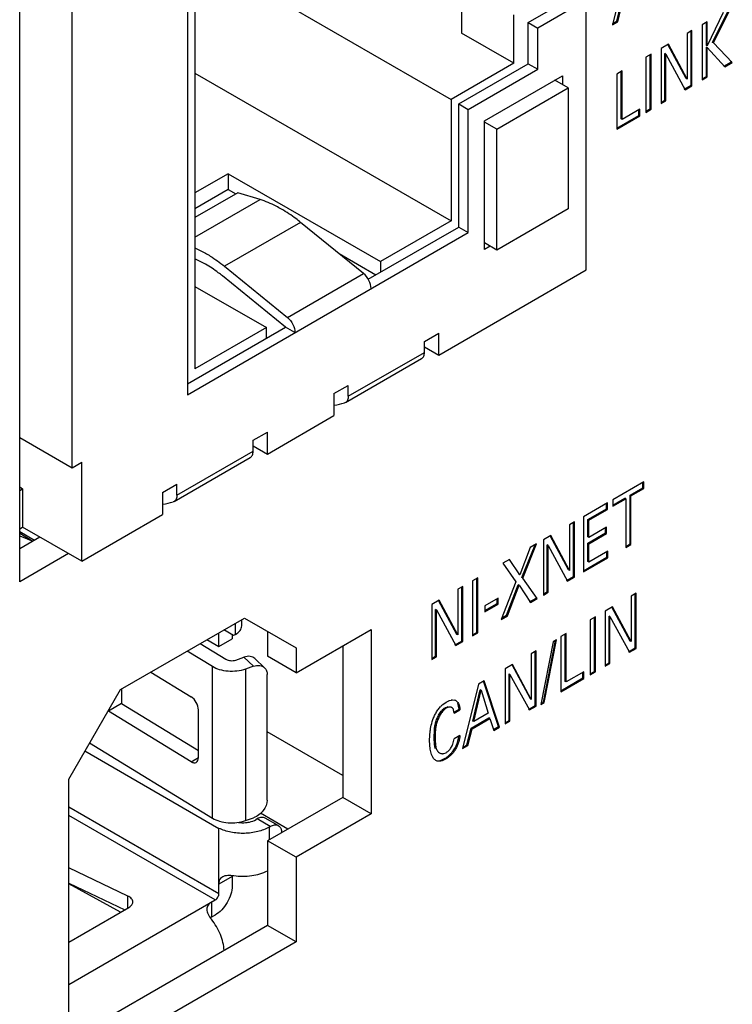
# Model space of a CAD drawing. Header units: inches. Extents: x 0 to 34, y 0 to 22.
# Tile 56 of 179: x 4.342 to 4.739, y 15.089 to 15.638. Entities that reach past the tile are written whole.
import ezdxf

# ---------------------------------------------------------------- set-up
doc = ezdxf.new("R2010")
doc.units = ezdxf.units.IN
doc.header["$LTSCALE"] = 1.87
doc.header["$MEASUREMENT"] = 0
doc.layers.get('0').update_dxf_attribs({"linetype": 'CONTINUOUS'})
doc.layers.add('ARTWORK', color=7, linetype='CONTINUOUS')

msp = doc.modelspace()

# ---------------------------------------------------------------- linework, layer by layer
at = {"color": 3, "linetype": 'CONTINUOUS'}
for p, q in [((4.3419723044, 15.3245434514), (4.3419723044, 16.10223139)), ((4.567974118, 15.4550340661), (4.5674080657, 15.4547072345)), ((4.4725147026, 15.399916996), (4.4719486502, 15.3995901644)), ((4.3691003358, 15.3402068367), (4.3419723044, 15.3245434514)), ((4.3980910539, 15.2644597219), (4.4671097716, 15.3043102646)), ((4.4671097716, 15.3043102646), (4.4958850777, 15.2876989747)), ((4.4958850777, 15.2737928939), (4.5377811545, 15.2979831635)), ((4.5377811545, 15.2979831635), (4.5377811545, 15.1952332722)), ((4.4958850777, 15.2876989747), (4.4958850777, 15.2737928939)), ((4.3693157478, 15.2146194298), (4.3980910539, 15.2644597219)), ((4.3693157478, 15.0508315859), (4.3693157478, 15.2146194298)), ((4.5377811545, 15.1952332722), (4.4958850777, 15.1710430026)), ((4.4958850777, 15.1710430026), (4.4958850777, 15.1239111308)), ((4.4958850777, 15.1239111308), (4.3693157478, 15.0508315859))]:
    msp.add_line(p, q, dxfattribs=at)
at = {"color": 7, "linetype": 'CONTINUOUS'}
for p, q in [((4.3711859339, 15.3879902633), (4.3711859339, 16.0309606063)), ((4.4353558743, 15.7275434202), (4.4353558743, 15.4287152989)), ((4.439598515, 15.7299930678), (4.439598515, 15.4431064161)), ((4.439598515, 15.6755101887), (4.5822573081, 15.5931407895)), ((4.588090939, 15.657135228), (4.588090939, 15.6301917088)), ((4.625214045, 15.6360078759), (4.6469575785, 15.6485623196)), ((4.6575641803, 15.6485623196), (4.6305173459, 15.6329458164)), ((4.6575641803, 15.4982297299), (4.6575641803, 15.6485623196)), ((4.6172590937, 15.6133503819), (4.6172590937, 15.640293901)), ((4.625214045, 15.6360078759), (4.6305173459, 15.6329458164)), ((4.625214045, 15.6130446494), (4.625214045, 15.6360078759)), ((4.6305173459, 15.6099825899), (4.6305173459, 15.6329458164)), ((4.6172590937, 15.6133503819), (4.588090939, 15.6301917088)), ((4.6172590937, 15.6133503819), (4.5822573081, 15.5931407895)), ((4.5864999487, 15.5906916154), (4.625214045, 15.6130446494)), ((4.5918032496, 15.5876295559), (4.6305173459, 15.6099825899)), ((4.625214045, 15.6130446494), (4.6305173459, 15.6099825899)), ((4.439598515, 15.6078452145), (4.5822573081, 15.5254758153)), ((4.6008188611, 15.5812003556), (4.6443059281, 15.606309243)), ((4.6443059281, 15.606309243), (4.6443059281, 15.6014101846)), ((4.6077131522, 15.5766075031), (4.6474879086, 15.599572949)), ((4.6474879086, 15.599572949), (4.6400634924, 15.6038597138)), ((4.6474879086, 15.599572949), (4.6474879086, 15.5322141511)), ((4.5822573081, 15.5931407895), (4.5822573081, 15.5254758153)), ((4.5864999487, 15.5906916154), (4.5918032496, 15.5876295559)), ((4.5864999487, 15.5221081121), (4.5864999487, 15.5906916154)), ((4.5918032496, 15.5190460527), (4.5918032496, 15.5876295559)), ((4.6008188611, 15.5095550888), (4.6008188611, 15.5812003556)), ((4.6077131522, 15.5766075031), (4.6008188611, 15.5805881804)), ((4.6077131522, 15.5092487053), (4.6077131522, 15.5766075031)), ((4.458160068, 15.5518095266), (4.439598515, 15.5410923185)), ((4.458160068, 15.5518095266), (4.5430128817, 15.5028165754)), ((4.458160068, 15.5518095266), (4.458160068, 15.5429304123)), ((4.458160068, 15.5429304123), (4.439598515, 15.5322132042)), ((4.4634633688, 15.541242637), (4.439598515, 15.5274633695)), ((4.458160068, 15.5429304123), (4.4622732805, 15.5405554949)), ((4.4759068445, 15.5373814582), (4.4634633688, 15.541242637)), ((4.439598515, 15.5164174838), (4.4759068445, 15.5373814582)), ((4.6474879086, 15.5322141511), (4.6077131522, 15.5092487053)), ((4.4984316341, 15.5247219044), (4.4560052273, 15.5002254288)), ((4.5334635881, 15.4962652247), (4.4984316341, 15.5247219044)), ((4.5361108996, 15.4930141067), (4.5864999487, 15.5221081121)), ((4.5822573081, 15.5254758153), (4.5430128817, 15.5028165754)), ((4.5864999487, 15.5221081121), (4.5918032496, 15.5190460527)), ((4.4353558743, 15.4287152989), (4.5918032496, 15.5190460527)), ((4.6077131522, 15.5092487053), (4.6008188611, 15.5132293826)), ((4.6040006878, 15.5113922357), (4.6008188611, 15.5095550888)), ((4.4395943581, 15.5105580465), (4.4454321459, 15.5075595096)), ((4.5199019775, 15.5072814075), (4.5403614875, 15.4954683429)), ((4.4454321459, 15.5014359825), (4.4395945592, 15.5043927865)), ((4.4560052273, 15.5002254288), (4.4910371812, 15.4717687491)), ((4.5430128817, 15.5028165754), (4.5430128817, 15.4969992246)), ((4.4899798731, 15.4663786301), (4.4549479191, 15.4948353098)), ((4.4910371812, 15.4717687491), (4.5334635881, 15.4962652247)), ((4.5753630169, 15.4507678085), (4.6575641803, 15.4982297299)), ((4.439598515, 15.4890373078), (4.4793732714, 15.466071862)), ((4.4353558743, 15.4348394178), (4.4899798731, 15.4663786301)), ((4.4793732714, 15.466071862), (4.439598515, 15.4431064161)), ((4.4793732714, 15.4602545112), (4.4793732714, 15.466071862)), ((4.495283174, 15.4633165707), (4.4899798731, 15.4663786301)), ((4.5674080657, 15.4584217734), (4.5753630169, 15.4630148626)), ((4.5753630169, 15.4507678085), (4.5753630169, 15.4630148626)), ((4.5674080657, 15.4522982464), (4.5674080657, 15.4584217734)), ((4.5249816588, 15.4278017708), (4.5674080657, 15.4522982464)), ((4.5674080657, 15.4553608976), (4.5753630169, 15.4507678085)), ((4.5234285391, 15.4243687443), (4.565854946, 15.4488652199)), ((4.5170267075, 15.4293322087), (4.5249816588, 15.4339252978)), ((4.5170267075, 15.4293322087), (4.5170267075, 15.4170851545)), ((4.5249816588, 15.4278017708), (4.5249816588, 15.4339252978)), ((4.5234276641, 15.4243702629), (4.5228603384, 15.4241277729)), ((4.4799036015, 15.3956507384), (4.5170267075, 15.4170851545)), ((4.4719486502, 15.4033047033), (4.4799036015, 15.4078977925)), ((4.4799036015, 15.3956507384), (4.4799036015, 15.4078977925)), ((4.3419723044, 15.4048578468), (4.3711859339, 15.3879902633)), ((4.4719486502, 15.3971811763), (4.4719486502, 15.4033047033)), ((4.4295222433, 15.3726847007), (4.4719486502, 15.3971811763)), ((4.4719486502, 15.4002438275), (4.4799036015, 15.3956507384)), ((4.3711859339, 15.3879902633), (4.3764892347, 15.3910523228)), ((4.3764892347, 15.3359405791), (4.3764892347, 15.3910523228)), ((4.4279691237, 15.3692516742), (4.4703955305, 15.3937481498)), ((4.3419723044, 15.3773025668), (4.3436087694, 15.3763576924)), ((4.3419723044, 15.375412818), (4.3436087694, 15.3763576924)), ((4.3436087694, 15.3763576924), (4.3436087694, 15.3549253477)), ((4.421567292, 15.3742151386), (4.4295222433, 15.3788082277)), ((4.421567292, 15.3742151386), (4.421567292, 15.3619680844)), ((4.4295222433, 15.3726847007), (4.4295222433, 15.3788082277)), ((4.4279682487, 15.3692531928), (4.427400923, 15.3690107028)), ((4.3764892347, 15.3359405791), (4.421567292, 15.3619680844)), ((4.3419723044, 15.3539804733), (4.3436087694, 15.3549253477)), ((4.3419723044, 15.3524901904), (4.3502634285, 15.3477029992)), ((4.3764892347, 15.3359405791), (4.3436087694, 15.3549253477)), ((4.3419723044, 15.3516296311), (4.3492990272, 15.347146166)), ((4.3419723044, 15.3501107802), (4.3493098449, 15.347152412)), ((4.3531904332, 15.3493930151), (4.3419723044, 15.3429158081)), ((4.4656073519, 15.2999784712), (4.4656073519, 15.3034427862)), ((4.4611040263, 15.2945535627), (4.4556573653, 15.2976977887)), ((4.4621479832, 15.2951563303), (4.4621479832, 15.3014453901)), ((4.4462633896, 15.2922738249), (4.4529611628, 15.2884066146)), ((4.4529611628, 15.2884066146), (4.4529611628, 15.2961410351)), ((4.4529611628, 15.2884066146), (4.4602688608, 15.2926259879)), ((4.4602688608, 15.2950356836), (4.4602688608, 15.2926259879)), ((4.4621479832, 15.2951563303), (4.4611040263, 15.2945535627)), ((4.4799751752, 15.296885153), (4.4799751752, 15.2829790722)), ((4.442510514, 15.2901069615), (4.4568310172, 15.28134377)), ((4.5218712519, 15.2887969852), (4.5218712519, 15.2044194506)), ((4.4493173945, 15.2772504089), (4.435202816, 15.2858875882)), ((4.4623526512, 15.2809110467), (4.4668950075, 15.2824997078)), ((4.4668950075, 15.2824997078), (4.4722471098, 15.2773980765)), ((4.4783590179, 15.2765775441), (4.4730069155, 15.2816791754)), ((4.4958850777, 15.2737928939), (4.4799751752, 15.2829790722)), ((4.4493173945, 15.1928710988), (4.4493173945, 15.2772504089)), ((4.4722471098, 15.2773980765), (4.4677047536, 15.2758094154)), ((4.4677047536, 15.2758094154), (4.4677047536, 15.1914301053)), ((4.4149321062, 15.2741835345), (4.4374480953, 15.2604052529)), ((4.4798237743, 15.2029011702), (4.4798237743, 15.2728154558)), ((4.398736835, 15.2644597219), (4.398736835, 15.2566225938)), ((4.398736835, 15.2566225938), (4.3914291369, 15.2524032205)), ((4.398736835, 15.2566225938), (4.4415026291, 15.230452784)), ((4.4374480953, 15.2242426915), (4.3914291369, 15.2524032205)), ((4.4415026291, 15.2265825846), (4.4415026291, 15.2531031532)), ((4.5218712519, 15.2166708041), (4.4798237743, 15.2409484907)), ((4.3809230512, 15.234723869), (4.4493173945, 15.1928710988)), ((4.3783343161, 15.2302400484), (4.4529611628, 15.1871514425)), ((4.4374480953, 15.2242426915), (4.4415021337, 15.2265834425)), ((4.5218712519, 15.2044194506), (4.4799751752, 15.1802291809)), ((4.5377811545, 15.1952332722), (4.5218712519, 15.2044194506)), ((4.3693157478, 15.1991641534), (4.4529611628, 15.1508683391)), ((4.4508732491, 15.1472519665), (4.3693157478, 15.1943422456)), ((4.4677047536, 15.1914301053), (4.4722471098, 15.1930187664)), ((4.4912780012, 15.186755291), (4.4760984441, 15.1955197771)), ((4.4743114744, 15.1924248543), (4.4736313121, 15.1920321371)), ((4.4815655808, 15.1882364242), (4.4743114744, 15.1924248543)), ((4.4859949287, 15.1886752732), (4.4787408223, 15.1928637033)), ((4.4808854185, 15.187843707), (4.4815655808, 15.1882364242)), ((4.4808854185, 15.187843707), (4.4808854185, 15.180754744)), ((4.4529611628, 15.150868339), (4.4529611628, 15.1871514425)), ((4.4958850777, 15.1710430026), (4.4799751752, 15.1802291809)), ((4.4799751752, 15.1802291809), (4.4799751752, 15.1330973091)), ((4.4022658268, 15.1494206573), (4.3693157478, 15.1651030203)), ((4.4602688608, 15.1602710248), (4.4529611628, 15.1560516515)), ((4.4602688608, 15.1602710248), (4.4602688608, 15.1550877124)), ((4.3693157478, 15.1566650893), (4.4005261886, 15.141810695)), ((4.3980490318, 15.1403804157), (4.3693157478, 15.1561464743)), ((4.4022658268, 15.1428151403), (4.4022658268, 15.1494206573)), ((4.3693157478, 15.1001616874), (4.4508732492, 15.1472519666)), ((4.448785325, 15.1460464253), (4.448785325, 15.1376084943)), ((4.3693157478, 15.1237901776), (4.4027902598, 15.1431179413)), ((4.4508732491, 15.1388140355), (4.448785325, 15.1376084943)), ((4.4799751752, 15.1330973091), (4.3693157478, 15.0692039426)), ((4.4958850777, 15.1239111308), (4.4799751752, 15.1330973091))]:
    msp.add_line(p, q, dxfattribs=at)
for centre, radius, start, end in [((4.5070135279, 15.4791557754), 0.0572643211, 280.2607270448, 286.0651946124), ((4.4115541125, 15.4240387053), 0.0572643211, 280.2607270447, 286.0651946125), ((4.4662704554, 15.2081104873), 0.017839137, 262.0344065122, 274.8173974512), ((4.4663171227, 15.2076771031), 0.0174033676, 274.7841242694, 277.5181321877), ((4.4679238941, 15.160279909), 0.0076550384, 174.4696752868, 180.0665851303), ((4.4526295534, 15.1309355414), 0.0077010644, 119.9457704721, 125.0784358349)]:
    msp.add_arc(centre, radius, start, end, dxfattribs=at)
for points, knots in [([(4.4878585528, 15.5320559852), (4.4868684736, 15.5326276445), (4.4830356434, 15.5347184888), (4.4789851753, 15.5364262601), (4.4759068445, 15.5373814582)], [0, 0, 0, 0, 0.2618328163, 1, 1, 1, 1]), ([(4.4984316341, 15.5247219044), (4.4975710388, 15.5254209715), (4.4941916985, 15.5280664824), (4.4906150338, 15.5304644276), (4.4878585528, 15.5320559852)], [0, 0, 0, 0, 0.258346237, 1, 1, 1, 1]), ([(4.4454321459, 15.5075595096), (4.4463301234, 15.5070410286), (4.4499994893, 15.5048133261), (4.4534788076, 15.5022776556), (4.4560052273, 15.5002254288)], [0, 0, 0, 0, 0.2416018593, 1, 1, 1, 1]), ([(4.4549479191, 15.4948353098), (4.4541733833, 15.4954644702), (4.4511319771, 15.49784543), (4.4479129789, 15.5000035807), (4.4454321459, 15.5014359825)], [0, 0, 0, 0, 0.258346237, 1, 1, 1, 1]), ([(4.5377095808, 15.4878130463), (4.5377095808, 15.4893861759), (4.5367327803, 15.4925837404), (4.5347418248, 15.4952269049), (4.5334635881, 15.4962652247)], [0, 0, 0, 0, 0.4885580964, 1, 1, 1, 1]), ([(4.4910371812, 15.4717687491), (4.4923154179, 15.4707304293), (4.4943063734, 15.4680872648), (4.495283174, 15.4648897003), (4.495283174, 15.4633165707)], [0, 0, 0, 0, 0.5114419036, 1, 1, 1, 1]), ([(4.56585472, 15.4488656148), (4.5663605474, 15.4491579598), (4.5672347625, 15.4502511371), (4.5674080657, 15.4515822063), (4.5674080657, 15.4522982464)], [0, 0, 0, 0, 0.4493151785, 1, 1, 1, 1]), ([(4.5249816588, 15.4278017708), (4.5249816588, 15.4270857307), (4.5248083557, 15.4257546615), (4.5239341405, 15.4246614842), (4.5234283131, 15.4243691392)], [0, 0, 0, 0, 0.5506848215, 1, 1, 1, 1]), ([(4.4703953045, 15.3937485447), (4.4709011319, 15.3940408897), (4.4717753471, 15.395134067), (4.4719486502, 15.3964651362), (4.4719486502, 15.3971811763)], [0, 0, 0, 0, 0.4493151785, 1, 1, 1, 1]), ([(4.4295222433, 15.3726847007), (4.4295222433, 15.3719686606), (4.4293489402, 15.3706375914), (4.4284747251, 15.3695444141), (4.4279688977, 15.3692520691)], [0, 0, 0, 0, 0.5506848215, 1, 1, 1, 1]), ([(4.4621479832, 15.2951563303), (4.4631248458, 15.2957203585), (4.4644436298, 15.2967588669), (4.4654410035, 15.2985905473), (4.4656072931, 15.2995285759), (4.465607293, 15.2999784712)], [0, 0, 0, 0, 0.5477110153, 0.7815495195, 1, 1, 1, 1]), ([(4.4568310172, 15.28134377), (4.4576105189, 15.280866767), (4.4595122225, 15.2803906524), (4.4614357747, 15.2805903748), (4.4623526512, 15.2809110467)], [0, 0, 0, 0, 0.4847582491, 1, 1, 1, 1]), ([(4.4730068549, 15.2816791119), (4.4722932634, 15.2823587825), (4.4701729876, 15.2832572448), (4.4679811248, 15.2828795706), (4.4668950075, 15.2824997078)], [0, 0, 0, 0, 0.4613428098, 1, 1, 1, 1]), ([(4.4677047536, 15.2758094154), (4.4646515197, 15.2747415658), (4.4596478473, 15.2742263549), (4.4534267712, 15.2753073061), (4.4505543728, 15.2764934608), (4.4493173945, 15.2772504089)], [0, 0, 0, 0, 0.5135922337, 0.7697347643, 1, 1, 1, 1]), ([(4.4722471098, 15.2773980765), (4.4733332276, 15.2777779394), (4.4755250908, 15.2781556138), (4.4776453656, 15.2772571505), (4.4783589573, 15.2765774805)], [0, 0, 0, 0, 0.5386573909, 1, 1, 1, 1]), ([(4.4783589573, 15.2765774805), (4.4788351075, 15.2761239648), (4.4796101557, 15.2749259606), (4.4798237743, 15.2735322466), (4.4798237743, 15.2728154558)], [0, 0, 0, 0, 0.478454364, 1, 1, 1, 1]), ([(4.4415026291, 15.2531031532), (4.4415026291, 15.2545378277), (4.4405571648, 15.2573596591), (4.4386618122, 15.2596625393), (4.4374475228, 15.2604056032)], [0, 0, 0, 0, 0.5019369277, 1, 1, 1, 1]), ([(4.4403150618, 15.2239008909), (4.4407049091, 15.224126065), (4.4413747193, 15.2249871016), (4.4415026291, 15.2260210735), (4.4415026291, 15.2265825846)], [0, 0, 0, 0, 0.4449913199, 1, 1, 1, 1]), ([(4.4374475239, 15.2242430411), (4.4379189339, 15.2239545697), (4.4388593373, 15.2235302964), (4.4399290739, 15.2236779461), (4.4403150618, 15.2239008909)], [0, 0, 0, 0, 0.553545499, 1, 1, 1, 1]), ([(4.4798237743, 15.2029011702), (4.4798237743, 15.2008030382), (4.477959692, 15.1965328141), (4.4743493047, 15.193753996), (4.4722471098, 15.1930187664)], [0, 0, 0, 0, 0.4850959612, 1, 1, 1, 1]), ([(4.4787405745, 15.192863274), (4.4781431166, 15.1932082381), (4.4765082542, 15.1934564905), (4.4750441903, 15.1928479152), (4.4743114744, 15.1924248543)], [0, 0, 0, 0, 0.4491576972, 1, 1, 1, 1]), ([(4.4493173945, 15.1928710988), (4.4505543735, 15.1921141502), (4.4534267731, 15.1909279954), (4.4596478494, 15.1898470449), (4.4646515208, 15.190362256), (4.4677047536, 15.1914301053)], [0, 0, 0, 0, 0.2302653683, 0.4864079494, 1, 1, 1, 1]), ([(4.4808854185, 15.187843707), (4.4789307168, 15.1867150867), (4.4744082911, 15.1850280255), (4.4671361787, 15.1840988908), (4.4597554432, 15.1846812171), (4.4550563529, 15.1861333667), (4.4529611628, 15.1871514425)], [0, 0, 0, 0, 0.2348402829, 0.4948506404, 0.7576362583, 1, 1, 1, 1]), ([(4.4685941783, 15.1904233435), (4.4690617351, 15.1904851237), (4.4708025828, 15.1907892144), (4.4725082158, 15.1913836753), (4.4736313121, 15.1920321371)], [0, 0, 0, 0, 0.2666811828, 1, 1, 1, 1]), ([(4.4815655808, 15.1882364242), (4.4822982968, 15.1886594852), (4.4837623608, 15.1892680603), (4.4853972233, 15.1890198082), (4.4859946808, 15.1886748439)], [0, 0, 0, 0, 0.5508424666, 1, 1, 1, 1]), ([(4.4859946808, 15.1886748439), (4.4865760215, 15.1883391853), (4.4875872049, 15.1871012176), (4.487813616, 15.1855814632), (4.4878280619, 15.1847637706)], [0, 0, 0, 0, 0.4507975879, 1, 1, 1, 1]), ([(4.4529611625, 15.1560516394), (4.4529611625, 15.15691167), (4.4531728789, 15.15820555), (4.4541057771, 15.1595822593), (4.4547327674, 15.1600700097), (4.4550715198, 15.1602657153)], [0, 0, 0, 0, 0.5243403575, 0.7614817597, 1, 1, 1, 1]), ([(4.4550715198, 15.1602657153), (4.4558917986, 15.1607396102), (4.458027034, 15.161184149), (4.4601161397, 15.1610021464), (4.4612520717, 15.1608380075)], [0, 0, 0, 0, 0.4521732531, 1, 1, 1, 1]), ([(4.4612520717, 15.1608380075), (4.4645436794, 15.1603623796), (4.4710260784, 15.1603527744), (4.4773202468, 15.1621108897), (4.480052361, 15.1635215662)], [0, 0, 0, 0, 0.5196062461, 1, 1, 1, 1]), ([(4.4602688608, 15.1550877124), (4.4602688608, 15.153547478), (4.459691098, 15.1502992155), (4.4576775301, 15.1457348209), (4.4547313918, 15.1417087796), (4.4522071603, 15.1395842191), (4.4508732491, 15.1388140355)], [0, 0, 0, 0, 0.2372354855, 0.4999938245, 0.7627555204, 1, 1, 1, 1]), ([(4.4049519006, 15.146131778), (4.4049515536, 15.1467816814), (4.4042908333, 15.1482474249), (4.4030085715, 15.149067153), (4.4022658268, 15.1494206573)], [0, 0, 0, 0, 0.4413660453, 1, 1, 1, 1]), ([(4.4508732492, 15.1472519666), (4.4514929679, 15.1476097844), (4.4524721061, 15.1487397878), (4.4529611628, 15.150152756), (4.4529611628, 15.150868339)], [0, 0, 0, 0, 0.5000063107, 1, 1, 1, 1]), ([(4.4027902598, 15.1431179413), (4.4034008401, 15.1434704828), (4.40444985, 15.1442735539), (4.4049522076, 15.1455568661), (4.4049519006, 15.146131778)], [0, 0, 0, 0, 0.5508362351, 1, 1, 1, 1]), ([(4.4487853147, 15.1460464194), (4.4480404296, 15.145616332), (4.4470256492, 15.144785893), (4.4462998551, 15.1432893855), (4.4461909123, 15.1425024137), (4.4461908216, 15.1421111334)], [0, 0, 0, 0, 0.5243350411, 0.7614764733, 1, 1, 1, 1]), ([(4.4461908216, 15.1421111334), (4.4461906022, 15.1411638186), (4.4468731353, 15.1390924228), (4.4480752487, 15.1373741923), (4.4487853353, 15.1364725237)], [0, 0, 0, 0, 0.4521744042, 1, 1, 1, 1]), ([(4.4558502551, 15.1190669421), (4.4556761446, 15.1221071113), (4.454038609, 15.1283528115), (4.4508170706, 15.1338926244), (4.4487853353, 15.1364725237)], [0, 0, 0, 0, 0.4811406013, 1, 1, 1, 1])]:
    msp.add_open_spline(points, degree=3, knots=knots, dxfattribs=at)
at = {"layer": 'ARTWORK', "color": 3, "linetype": 'CONTINUOUS'}
for p, q in [((4.6810090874, 15.6706248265), (4.6720575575, 15.6347221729)), ((4.6750892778, 15.6364726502), (4.6773873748, 15.6458018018)), ((4.7283285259, 15.6246623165), (4.7378376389, 15.643902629)), ((4.7338027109, 15.6415729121), (4.7249410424, 15.623001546)), ((4.6720575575, 15.6347221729), (4.6750892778, 15.6364726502)), ((4.7249410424, 15.6364562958), (4.722024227, 15.6347721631)), ((4.722024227, 15.6347721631), (4.722024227, 15.6040380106)), ((4.7249410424, 15.623001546), (4.7249410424, 15.6364562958)), ((4.7164167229, 15.6315344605), (4.7137054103, 15.6299689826)), ((4.7137054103, 15.6299689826), (4.7137054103, 15.6045546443)), ((4.7164167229, 15.600800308), (4.7164167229, 15.6315344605)), ((4.7032534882, 15.6239341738), (4.6991611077, 15.6215712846)), ((4.6991611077, 15.6215712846), (4.6991611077, 15.5908371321)), ((4.7137054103, 15.6045546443), (4.7032534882, 15.6239341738)), ((4.7249410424, 15.6220260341), (4.7347447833, 15.6113827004)), ((4.7249410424, 15.6057221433), (4.7249410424, 15.6220260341)), ((4.7388703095, 15.6137647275), (4.7283285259, 15.6246623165)), ((4.6937082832, 15.618422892), (4.6907664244, 15.6167242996)), ((4.6907664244, 15.6167242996), (4.6907664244, 15.5859901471)), ((4.6937082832, 15.5876887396), (4.6937082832, 15.618422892)), ((4.7018400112, 15.6184752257), (4.7126476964, 15.5986241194)), ((4.7018400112, 15.5923838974), (4.7018400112, 15.6184752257)), ((4.7347447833, 15.6113827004), (4.7388703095, 15.6137647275)), ((4.6774448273, 15.6090325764), (4.6745280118, 15.6073484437)), ((4.6745280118, 15.6073484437), (4.6745280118, 15.5766142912)), ((4.6774448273, 15.5820856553), (4.6774448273, 15.6090325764)), ((4.722024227, 15.6040380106), (4.7249410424, 15.6057221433)), ((4.7126476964, 15.5986241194), (4.7164167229, 15.600800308)), ((4.6991611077, 15.5908371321), (4.7018400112, 15.5923838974)), ((4.6745280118, 15.5766142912), (4.6873391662, 15.5840112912)), ((4.6873391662, 15.5877985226), (4.6774448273, 15.5820856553)), ((4.6873391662, 15.5840112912), (4.6873391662, 15.5877985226)), ((4.6907664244, 15.5859901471), (4.6937082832, 15.5876887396)), ((4.6895510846, 15.3801196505), (4.6723845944, 15.3702079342)), ((4.6895510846, 15.3764982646), (4.6895510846, 15.3801196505)), ((4.6824262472, 15.3723844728), (4.6895510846, 15.3764982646)), ((4.6723845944, 15.3665865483), (4.6795094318, 15.3707003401)), ((4.6723845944, 15.3702079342), (4.6723845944, 15.3665865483)), ((4.6795094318, 15.3707003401), (4.6795094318, 15.3435875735)), ((4.6824262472, 15.3452717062), (4.6824262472, 15.3723844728)), ((4.6693381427, 15.3684489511), (4.6559988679, 15.360747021)), ((4.6589444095, 15.358826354), (4.6693381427, 15.3648275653)), ((4.6693381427, 15.3648275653), (4.6693381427, 15.3684489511)), ((4.6508951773, 15.3578002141), (4.6481838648, 15.3562347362)), ((4.6508951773, 15.3270660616), (4.6508951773, 15.3578002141)), ((4.6559988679, 15.360747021), (4.6559988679, 15.3300128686)), ((4.6589444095, 15.3492506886), (4.6589444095, 15.358826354)), ((4.6481838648, 15.3562347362), (4.6481838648, 15.3308195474)), ((4.6688387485, 15.3549635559), (4.6589444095, 15.3492506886)), ((4.6688387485, 15.3513880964), (4.6688387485, 15.3549635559)), ((4.6377319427, 15.3501999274), (4.6336388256, 15.3478366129)), ((4.6336388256, 15.3478366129), (4.6336388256, 15.3171024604)), ((4.6481838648, 15.3308195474), (4.6377319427, 15.3501999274)), ((4.6589444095, 15.3456752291), (4.6688387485, 15.3513880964)), ((4.6262665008, 15.343579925), (4.6205264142, 15.3284302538)), ((4.6222632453, 15.3265388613), (4.629830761, 15.3456378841)), ((4.629830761, 15.3456378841), (4.6262665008, 15.343579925)), ((4.6363184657, 15.3447409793), (4.6471261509, 15.324889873)), ((4.6363184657, 15.318649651), (4.6363184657, 15.3447409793)), ((4.6589444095, 15.3354591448), (4.6589444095, 15.3456752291)), ((4.6695760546, 15.3415977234), (4.6589444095, 15.3354591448)), ((4.6695760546, 15.337852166), (4.6695760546, 15.3415977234)), ((4.6795094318, 15.3435875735), (4.6824262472, 15.3452717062)), ((4.6147826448, 15.3369492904), (4.6110136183, 15.3347731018)), ((4.6205264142, 15.3284302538), (4.6147826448, 15.3369492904)), ((4.6559988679, 15.3300128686), (4.6695760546, 15.337852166)), ((4.6110136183, 15.3347731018), (4.6183756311, 15.324381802)), ((4.597102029, 15.3267407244), (4.5941601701, 15.325042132)), ((4.5941601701, 15.325042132), (4.5941601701, 15.2943079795)), ((4.597102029, 15.2960065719), (4.597102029, 15.3267407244)), ((4.6302115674, 15.3151236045), (4.6222632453, 15.3265388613)), ((4.6471261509, 15.324889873), (4.6508951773, 15.3270660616)), ((4.5887007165, 15.3218899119), (4.5859886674, 15.3203240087)), ((4.5859886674, 15.3203240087), (4.5859886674, 15.2949088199)), ((4.5887007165, 15.2911557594), (4.5887007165, 15.3218899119)), ((4.6183756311, 15.324381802), (4.6101319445, 15.3035298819)), ((4.6136925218, 15.3055857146), (4.6201699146, 15.3225184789)), ((4.6201699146, 15.3225184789), (4.6265036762, 15.3129827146)), ((4.5755374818, 15.3142896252), (4.5714443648, 15.3119263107)), ((4.5859886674, 15.2949088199), (4.5755374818, 15.3142896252)), ((4.6083877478, 15.3153337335), (4.6009970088, 15.3110664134)), ((4.6083877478, 15.31209847), (4.6083877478, 15.3153337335)), ((4.6265036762, 15.3129827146), (4.6302115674, 15.3151236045)), ((4.6336388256, 15.3171024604), (4.6363184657, 15.318649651)), ((4.6853069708, 15.3181348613), (4.6825949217, 15.3165689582)), ((4.6825949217, 15.3165689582), (4.6825949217, 15.2911537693)), ((4.6853069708, 15.2874007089), (4.6853069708, 15.3181348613)), ((4.5714443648, 15.3119263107), (4.5714443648, 15.2811921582)), ((4.5741240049, 15.3088306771), (4.5849316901, 15.2889795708)), ((4.5741240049, 15.2827393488), (4.5741240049, 15.3088306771)), ((4.6009970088, 15.3078311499), (4.6083877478, 15.31209847)), ((4.6009970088, 15.3110664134), (4.6009970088, 15.3078311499)), ((4.6721437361, 15.3105345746), (4.6680506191, 15.3081712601)), ((4.6680506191, 15.3081712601), (4.6680506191, 15.2774371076)), ((4.6825949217, 15.2911537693), (4.6721437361, 15.3105345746)), ((4.6101319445, 15.3035298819), (4.6136925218, 15.3055857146)), ((4.6625985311, 15.3050232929), (4.6596529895, 15.303322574)), ((4.6596529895, 15.303322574), (4.6596529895, 15.2725884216)), ((4.6625985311, 15.2742891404), (4.6625985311, 15.3050232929)), ((4.6707302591, 15.3050756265), (4.6815379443, 15.2852245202)), ((4.6707302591, 15.2789842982), (4.6707302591, 15.3050756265)), ((4.5941601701, 15.2943079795), (4.597102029, 15.2960065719)), ((4.6341713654, 15.2571944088), (4.6410303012, 15.2921839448)), ((4.6410303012, 15.2921839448), (4.6391166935, 15.2910790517)), ((4.6463350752, 15.2956329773), (4.6434182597, 15.2939488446)), ((4.6434182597, 15.2939488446), (4.6434182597, 15.2632146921)), ((4.6463350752, 15.2686860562), (4.6463350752, 15.2956329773)), ((4.5849316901, 15.2889795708), (4.5887007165, 15.2911557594)), ((4.6391166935, 15.2910790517), (4.6322260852, 15.2560712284)), ((4.6815379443, 15.2852245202), (4.6853069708, 15.2874007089)), ((4.5714443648, 15.2811921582), (4.5741240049, 15.2827393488)), ((4.6296215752, 15.2859828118), (4.6269102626, 15.2844173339)), ((4.6269102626, 15.2844173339), (4.6269102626, 15.2590021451)), ((4.6296215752, 15.2552486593), (4.6296215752, 15.2859828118)), ((4.6164583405, 15.2783825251), (4.61236596, 15.2760196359)), ((4.61236596, 15.2760196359), (4.61236596, 15.2452854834)), ((4.6269102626, 15.2590021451), (4.6164583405, 15.2783825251)), ((4.6680506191, 15.2774371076), (4.6707302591, 15.2789842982)), ((4.6150448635, 15.272923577), (4.6258525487, 15.2530724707)), ((4.6150448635, 15.2468322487), (4.6150448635, 15.272923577)), ((4.6434182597, 15.2632146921), (4.6562286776, 15.2706112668)), ((4.6562286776, 15.2743984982), (4.6463350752, 15.2686860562)), ((4.6562286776, 15.2706112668), (4.6562286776, 15.2743984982)), ((4.6596529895, 15.2725884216), (4.6625985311, 15.2742891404)), ((4.5975152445, 15.2674450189), (4.5885637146, 15.2315423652)), ((4.6006662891, 15.2692643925), (4.5975152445, 15.2674450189)), ((4.6092657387, 15.2434954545), (4.6006662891, 15.2692643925)), ((4.594836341, 15.2466133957), (4.5989581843, 15.2640631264)), ((4.5989581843, 15.2640631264), (4.6028745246, 15.2512545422)), ((4.5775971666, 15.2561042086), (4.5795724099, 15.257508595)), ((4.5795724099, 15.257508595), (4.5809685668, 15.2581911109)), ((4.5813348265, 15.2583278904), (4.5825314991, 15.2586354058)), ((4.5828115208, 15.2586721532), (4.5843856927, 15.258527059)), ((4.5848776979, 15.258302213), (4.5856747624, 15.2576465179)), ((4.5856747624, 15.2576465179), (4.5860379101, 15.2571785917)), ((4.6258525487, 15.2530724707), (4.6296215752, 15.2552486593)), ((4.6322260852, 15.2560712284), (4.6341713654, 15.2571944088)), ((4.5840463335, 15.2513674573), (4.5836699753, 15.2531890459)), ((4.5840463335, 15.2513674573), (4.587197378, 15.253186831)), ((4.5938942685, 15.2426224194), (4.6037554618, 15.2483161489)), ((4.6028745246, 15.2512545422), (4.594836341, 15.2466133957)), ((4.6037554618, 15.2483161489), (4.6060535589, 15.2416407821)), ((4.5915954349, 15.2332928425), (4.5938942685, 15.2426224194)), ((4.6060535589, 15.2416407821), (4.6092657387, 15.2434954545)), ((4.61236596, 15.2452854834), (4.6150448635, 15.2468322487)), ((4.5702643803, 15.236001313), (4.5706171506, 15.2414082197)), ((4.5871399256, 15.238805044), (4.5838990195, 15.2369337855)), ((4.5705860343, 15.2312012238), (4.5702643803, 15.236001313)), ((4.5819896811, 15.2316698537), (4.5828707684, 15.2331099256)), ((4.5885637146, 15.2315423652), (4.5915954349, 15.2332928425)), ((4.5719927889, 15.2268526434), (4.5716604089, 15.227483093)), ((4.5782370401, 15.2288171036), (4.579425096, 15.2292884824)), ((4.5791879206, 15.2256594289), (4.5773087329, 15.22481729))]:
    msp.add_line(p, q, dxfattribs=at)
at = {"layer": 'ARTWORK', "color": 7, "linetype": 'CONTINUOUS'}
for p, q in [((4.6745589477, 15.6367788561), (4.6768570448, 15.6461080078)), ((4.7277981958, 15.6249685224), (4.736883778, 15.6433518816)), ((4.6722359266, 15.6354375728), (4.6745589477, 15.6367788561)), ((4.6750892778, 15.6364726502), (4.6745589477, 15.6367788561)), ((4.7244107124, 15.623307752), (4.7244107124, 15.6361500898)), ((4.7158863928, 15.601106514), (4.7158863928, 15.6312282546)), ((4.7131750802, 15.6048608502), (4.7029705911, 15.6237815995)), ((4.7249410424, 15.623001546), (4.7244107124, 15.623307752)), ((4.7249410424, 15.6220260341), (4.7244107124, 15.6223322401)), ((4.7244107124, 15.6060283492), (4.7244107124, 15.6223322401)), ((4.7283285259, 15.6246623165), (4.7277981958, 15.6249685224)), ((4.6931779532, 15.5879949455), (4.6931779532, 15.6181166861)), ((4.7018400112, 15.6184752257), (4.7013096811, 15.6187814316)), ((4.7013096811, 15.5926901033), (4.7013096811, 15.6187814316)), ((4.7342144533, 15.6116889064), (4.7383399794, 15.6140709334)), ((4.7383399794, 15.6140709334), (4.7379454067, 15.6144788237)), ((4.7388703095, 15.6137647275), (4.7383399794, 15.6140709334)), ((4.6769144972, 15.5823918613), (4.6769144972, 15.6087263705)), ((4.7137054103, 15.6045546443), (4.7131750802, 15.6048608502)), ((4.722024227, 15.6046504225), (4.7244107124, 15.6060283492)), ((4.7249410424, 15.6057221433), (4.7244107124, 15.6060283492)), ((4.7121173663, 15.5989303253), (4.7158863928, 15.601106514)), ((4.7164167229, 15.600800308), (4.7158863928, 15.601106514)), ((4.6907664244, 15.586602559), (4.6931779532, 15.5879949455)), ((4.6937082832, 15.5876887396), (4.6931779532, 15.5879949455)), ((4.6991611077, 15.591449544), (4.7013096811, 15.5926901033)), ((4.7018400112, 15.5923838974), (4.7013096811, 15.5926901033)), ((4.6745280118, 15.5772267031), (4.6868088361, 15.5843174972)), ((4.6774448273, 15.5820856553), (4.6769144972, 15.5823918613)), ((4.6868088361, 15.5843174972), (4.6868088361, 15.5874923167)), ((4.6873391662, 15.5840112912), (4.6868088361, 15.5843174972)), ((4.6890207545, 15.3768044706), (4.6890207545, 15.3798134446)), ((4.6818959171, 15.3726906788), (4.6890207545, 15.3768044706)), ((4.6895510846, 15.3764982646), (4.6890207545, 15.3768044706)), ((4.6723845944, 15.3671989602), (4.6789791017, 15.3710065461)), ((4.6795094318, 15.3707003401), (4.6789791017, 15.3710065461)), ((4.6824262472, 15.3723844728), (4.6818959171, 15.3726906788)), ((4.6818959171, 15.3455779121), (4.6818959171, 15.3726906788)), ((4.6584140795, 15.35913256), (4.6688078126, 15.3651337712)), ((4.6688078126, 15.3651337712), (4.6688078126, 15.3681427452)), ((4.6693381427, 15.3648275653), (4.6688078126, 15.3651337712)), ((4.6503648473, 15.3273722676), (4.6503648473, 15.3574940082)), ((4.6589444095, 15.358826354), (4.6584140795, 15.35913256)), ((4.6584140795, 15.3495568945), (4.6584140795, 15.35913256)), ((4.6683084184, 15.3516943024), (4.6683084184, 15.3546573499)), ((4.6476535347, 15.3311257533), (4.6374490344, 15.3500473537)), ((4.6584140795, 15.3459814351), (4.6683084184, 15.3516943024)), ((4.6589444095, 15.3492506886), (4.6584140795, 15.3495568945)), ((4.6688387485, 15.3513880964), (4.6683084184, 15.3516943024)), ((4.6217329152, 15.3268450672), (4.6289857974, 15.3451500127)), ((4.6363184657, 15.3447409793), (4.6357881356, 15.3450471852)), ((4.6357881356, 15.3189558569), (4.6357881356, 15.3450471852)), ((4.6589444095, 15.3456752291), (4.6584140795, 15.3459814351)), ((4.6584140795, 15.3357653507), (4.6584140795, 15.3459814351)), ((4.6690457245, 15.338158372), (4.6690457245, 15.3412915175)), ((4.6795094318, 15.3441999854), (4.6818959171, 15.3455779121)), ((4.6824262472, 15.3452717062), (4.6818959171, 15.3455779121)), ((4.6559988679, 15.3306252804), (4.6690457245, 15.338158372)), ((4.6589444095, 15.3354591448), (4.6584140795, 15.3357653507)), ((4.6695760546, 15.337852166), (4.6690457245, 15.338158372)), ((4.6481838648, 15.3308195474), (4.6476535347, 15.3311257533)), ((4.5965716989, 15.2963127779), (4.5965716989, 15.3264345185)), ((4.6205264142, 15.3284302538), (4.6199960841, 15.3287364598)), ((4.6222632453, 15.3265388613), (4.6217329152, 15.3268450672)), ((4.6465958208, 15.3251960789), (4.6503648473, 15.3273722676)), ((4.6508951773, 15.3270660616), (4.6503648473, 15.3273722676)), ((4.5881703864, 15.2914619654), (4.5881703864, 15.321583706)), ((4.6131621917, 15.3058919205), (4.6196395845, 15.3228246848)), ((4.6201699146, 15.3225184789), (4.6196395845, 15.3228246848)), ((4.5854583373, 15.2952150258), (4.57525455, 15.3141370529)), ((4.6078574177, 15.312404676), (4.6078574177, 15.3150275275)), ((4.6259733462, 15.3132889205), (4.6296812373, 15.3154298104)), ((4.6302115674, 15.3151236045), (4.6296812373, 15.3154298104)), ((4.6336388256, 15.3177148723), (4.6357881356, 15.3189558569)), ((4.6363184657, 15.318649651), (4.6357881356, 15.3189558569)), ((4.6847766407, 15.2877069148), (4.6847766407, 15.3178286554)), ((4.5741240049, 15.3088306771), (4.5735936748, 15.309136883)), ((4.5735936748, 15.2830455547), (4.5735936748, 15.309136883)), ((4.6009970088, 15.3084435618), (4.6078574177, 15.312404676)), ((4.6083877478, 15.31209847), (4.6078574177, 15.312404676)), ((4.6820645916, 15.2914599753), (4.6718608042, 15.3103820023)), ((4.6104456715, 15.3043234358), (4.6131621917, 15.3058919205)), ((4.6136925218, 15.3055857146), (4.6131621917, 15.3058919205)), ((4.6620682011, 15.2745953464), (4.6620682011, 15.304717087)), ((4.6707302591, 15.3050756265), (4.670199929, 15.3053818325)), ((4.670199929, 15.2792905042), (4.670199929, 15.3053818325)), ((4.5859886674, 15.2949088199), (4.5854583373, 15.2952150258)), ((4.5941601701, 15.2949203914), (4.5965716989, 15.2963127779)), ((4.597102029, 15.2960065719), (4.5965716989, 15.2963127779)), ((4.6336410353, 15.2575006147), (4.6403645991, 15.2917995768)), ((4.6458047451, 15.2689922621), (4.6458047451, 15.2953267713)), ((4.58440136, 15.2892857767), (4.5881703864, 15.2914619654)), ((4.5887007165, 15.2911557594), (4.5881703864, 15.2914619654)), ((4.6810076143, 15.2855307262), (4.6847766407, 15.2877069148)), ((4.6825949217, 15.2911537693), (4.6820645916, 15.2914599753)), ((4.6853069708, 15.2874007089), (4.6847766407, 15.2877069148)), ((4.5714443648, 15.2818045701), (4.5735936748, 15.2830455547)), ((4.5741240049, 15.2827393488), (4.5735936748, 15.2830455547)), ((4.6290912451, 15.2555548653), (4.6290912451, 15.2856766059)), ((4.6263799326, 15.2593083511), (4.6161754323, 15.2782299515)), ((4.6680506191, 15.2780495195), (4.670199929, 15.2792905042)), ((4.6707302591, 15.2789842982), (4.670199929, 15.2792905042)), ((4.6150448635, 15.272923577), (4.6145145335, 15.2732297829)), ((4.6145145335, 15.2471384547), (4.6145145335, 15.2732297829)), ((4.6434182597, 15.263827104), (4.6556983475, 15.2709174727)), ((4.6556983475, 15.2709174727), (4.6556983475, 15.2740922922)), ((4.6562286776, 15.2706112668), (4.6556983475, 15.2709174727)), ((4.6596529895, 15.2732008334), (4.6620682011, 15.2745953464)), ((4.6625985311, 15.2742891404), (4.6620682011, 15.2745953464)), ((4.5943060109, 15.2469196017), (4.5984278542, 15.2643693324)), ((4.5989581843, 15.2640631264), (4.5984278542, 15.2643693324)), ((4.6087354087, 15.2438016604), (4.6002810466, 15.2691358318)), ((4.6463350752, 15.2686860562), (4.6458047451, 15.2689922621)), ((4.6269102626, 15.2590021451), (4.6263799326, 15.2593083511)), ((4.5789234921, 15.2543409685), (4.5806653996, 15.2549380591)), ((4.5794538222, 15.2540347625), (4.5789234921, 15.2543409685)), ((4.5827619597, 15.2543578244), (4.5822316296, 15.2546640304)), ((4.5841128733, 15.2520182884), (4.586667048, 15.2534930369)), ((4.587197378, 15.253186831), (4.586667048, 15.2534930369)), ((4.6253222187, 15.2533786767), (4.6290912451, 15.2555548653)), ((4.6296215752, 15.2552486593), (4.6290912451, 15.2555548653)), ((4.6323620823, 15.2567621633), (4.6336410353, 15.2575006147)), ((4.6341713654, 15.2571944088), (4.6336410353, 15.2575006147)), ((4.5933639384, 15.2429286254), (4.6032251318, 15.2486223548)), ((4.6037554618, 15.2483161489), (4.6032251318, 15.2486223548)), ((4.5910651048, 15.2335990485), (4.5933639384, 15.2429286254)), ((4.5938942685, 15.2426224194), (4.5933639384, 15.2429286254)), ((4.594836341, 15.2466133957), (4.5943060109, 15.2469196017)), ((4.6058776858, 15.2421516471), (4.6087354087, 15.2438016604)), ((4.6092657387, 15.2434954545), (4.6087354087, 15.2438016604)), ((4.61236596, 15.2458978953), (4.6145145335, 15.2471384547)), ((4.6150448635, 15.2468322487), (4.6145145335, 15.2471384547)), ((4.5728850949, 15.2381719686), (4.5729377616, 15.2414607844)), ((4.5734154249, 15.2378657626), (4.5728850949, 15.2381719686)), ((4.5728971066, 15.2360422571), (4.5728850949, 15.2381719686)), ((4.5861946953, 15.2365147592), (4.5865467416, 15.2384492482)), ((4.5887420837, 15.2322577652), (4.5910651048, 15.2335990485)), ((4.5915954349, 15.2332928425), (4.5910651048, 15.2335990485)), ((4.5753138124, 15.2294889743), (4.5758441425, 15.2291827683)), ((4.5771056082, 15.2252347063), (4.5786575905, 15.2259656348)), ((4.5791879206, 15.2256594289), (4.5786575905, 15.2259656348)), ((4.5754055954, 15.2248403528), (4.5767234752, 15.2251063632))]:
    msp.add_line(p, q, dxfattribs=at)
at = {"layer": 'ARTWORK', "color": 3, "linetype": 'CONTINUOUS'}
for centre, radius, start, end in [((4.5881336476, 15.2436945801), 0.0162793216, 130.3331523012, 136.3415150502), ((4.5842437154, 15.249979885), 0.0088402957, 109.2110531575, 111.7451939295), ((4.5833696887, 15.2533335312), 0.0053677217, 95.9687488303, 98.9837128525), ((4.583457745, 15.2558458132), 0.0028372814, 59.9693995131, 70.9098634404), ((4.5781747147, 15.2304461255), 0.0071504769, 210.1689425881, 214.888074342), ((4.5774959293, 15.2320875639), 0.0033522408, 268.8280411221, 275.6805908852), ((4.57747504, 15.2322769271), 0.0035427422, 275.7136315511, 282.4206681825)]:
    msp.add_arc(centre, radius, start, end, dxfattribs=at)
at = {"layer": 'ARTWORK', "color": 7, "linetype": 'CONTINUOUS'}
for centre, radius, start, end in [((4.5804040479, 15.2541817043), 0.0060837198, 24.0209077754, 26.7559877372), ((4.5680600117, 15.2409193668), 0.0186619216, 341.8976421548, 346.3481781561), ((4.5743481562, 15.2328117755), 0.0080632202, 287.1327682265, 289.99749217)]:
    msp.add_arc(centre, radius, start, end, dxfattribs=at)
at = {"layer": 'ARTWORK', "color": 3, "linetype": 'CONTINUOUS'}
for points, knots in [([(4.5717608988, 15.2465761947), (4.5719968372, 15.2473337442), (4.5725318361, 15.2488477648), (4.5735347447, 15.2510460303), (4.5747828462, 15.2531188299), (4.5758081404, 15.2543591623), (4.5763560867, 15.2549331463)], [0, 0, 0, 0, 0.2474866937, 0.5002442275, 0.7524829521, 1, 1, 1, 1]), ([(4.5794538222, 15.2540347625), (4.5788405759, 15.2536806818), (4.5776900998, 15.2526374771), (4.5762995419, 15.2506935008), (4.5751384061, 15.2484664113), (4.5742705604, 15.2461793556), (4.5737399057, 15.2439586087), (4.573406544, 15.2412054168), (4.5734154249, 15.2391845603), (4.5734154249, 15.2378657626)], [0, 0, 0, 0, 0.1184079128, 0.2547266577, 0.3986761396, 0.5370930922, 0.6627638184, 0.7794801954, 1, 1, 1, 1]), ([(4.5827619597, 15.2543578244), (4.5825438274, 15.2544837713), (4.5820330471, 15.2546556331), (4.5811966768, 15.2546669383), (4.5803109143, 15.254462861), (4.5797366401, 15.254198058), (4.5794538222, 15.2540347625)], [0, 0, 0, 0, 0.2183182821, 0.4559577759, 0.7169410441, 1, 1, 1, 1]), ([(4.5836699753, 15.2531890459), (4.5835793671, 15.2534336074), (4.5833584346, 15.2538941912), (4.5829704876, 15.254237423), (4.5827619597, 15.2543578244)], [0, 0, 0, 0, 0.5199518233, 1, 1, 1, 1]), ([(4.5860379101, 15.2571785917), (4.5864065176, 15.2566309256), (4.5869487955, 15.255313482), (4.5871558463, 15.2539227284), (4.587197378, 15.253186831)], [0, 0, 0, 0, 0.4724777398, 1, 1, 1, 1]), ([(4.5706171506, 15.2414082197), (4.5706757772, 15.2418329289), (4.5709494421, 15.24357707), (4.5713634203, 15.2452999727), (4.5717608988, 15.2465761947)], [0, 0, 0, 0, 0.2428519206, 1, 1, 1, 1]), ([(4.5734154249, 15.2378657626), (4.5734154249, 15.2369845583), (4.5734060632, 15.2352684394), (4.5735644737, 15.2331627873), (4.5739470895, 15.231624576), (4.5743831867, 15.2306191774), (4.5750113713, 15.2297775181), (4.5755534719, 15.2293505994), (4.5758441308, 15.2291827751)], [0, 0, 0, 0, 0.2805012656, 0.5466908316, 0.6689652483, 0.7835789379, 0.8931635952, 1, 1, 1, 1]), ([(4.5871399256, 15.238805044), (4.5870964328, 15.238186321), (4.5869160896, 15.2369059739), (4.586420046, 15.234978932), (4.5856893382, 15.2330354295), (4.5847308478, 15.2311580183), (4.5835421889, 15.2294372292), (4.5821842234, 15.2279279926), (4.5807352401, 15.2266586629), (4.5797043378, 15.2259576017), (4.5791879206, 15.2256594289)], [0, 0, 0, 0, 0.1167224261, 0.2425960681, 0.3737921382, 0.5066914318, 0.6382705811, 0.7661925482, 0.8877814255, 1, 1, 1, 1]), ([(4.5828707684, 15.2331099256), (4.5830172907, 15.2334227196), (4.5835151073, 15.2346510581), (4.5837904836, 15.2359617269), (4.5838990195, 15.2369337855)], [0, 0, 0, 0, 0.2609810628, 1, 1, 1, 1]), ([(4.579425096, 15.2292884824), (4.5799046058, 15.2295653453), (4.5808360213, 15.2302949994), (4.581620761, 15.2311735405), (4.5819896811, 15.2316698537)], [0, 0, 0, 0, 0.4723962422, 1, 1, 1, 1]), ([(4.5716604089, 15.227483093), (4.571528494, 15.2277599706), (4.5710307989, 15.2289550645), (4.5707394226, 15.2302271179), (4.5705860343, 15.2312012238)], [0, 0, 0, 0, 0.2372333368, 1, 1, 1, 1]), ([(4.5737529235, 15.2249714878), (4.5736115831, 15.2250530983), (4.573054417, 15.2254285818), (4.5725998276, 15.2259408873), (4.5723093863, 15.2263562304)], [0, 0, 0, 0, 0.2435858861, 1, 1, 1, 1]), ([(4.5758441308, 15.2291827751), (4.5760809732, 15.229046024), (4.5765944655, 15.2288251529), (4.5771481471, 15.2287418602), (4.5774273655, 15.2287360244)], [0, 0, 0, 0, 0.4947606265, 1, 1, 1, 1]), ([(4.5773087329, 15.22481729), (4.5769850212, 15.2247150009), (4.5763481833, 15.2245581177), (4.5754023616, 15.2244855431), (4.574521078, 15.224606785), (4.5739928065, 15.2248329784), (4.5737529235, 15.2249714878)], [0, 0, 0, 0, 0.2781867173, 0.535198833, 0.7730184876, 1, 1, 1, 1])]:
    msp.add_open_spline(points, degree=3, knots=knots, dxfattribs=at)
at = {"layer": 'ARTWORK', "color": 7, "linetype": 'CONTINUOUS'}
for points, knots in [([(4.5756563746, 15.2506978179), (4.5761037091, 15.2514567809), (4.5768342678, 15.2525220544), (4.5779890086, 15.2536996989), (4.5786077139, 15.2541586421), (4.5789234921, 15.2543409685)], [0, 0, 0, 0, 0.5353134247, 0.7784362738, 1, 1, 1, 1]), ([(4.586667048, 15.2534930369), (4.5866353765, 15.2540542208), (4.5864966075, 15.2551350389), (4.5861740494, 15.2561803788), (4.5859608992, 15.256658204)], [0, 0, 0, 0, 0.5179057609, 1, 1, 1, 1]), ([(4.5729377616, 15.2414607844), (4.5729757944, 15.2421786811), (4.5731106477, 15.2436636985), (4.5735825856, 15.245960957), (4.5744177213, 15.2483470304), (4.5751987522, 15.2499214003), (4.5756563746, 15.2506978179)], [0, 0, 0, 0, 0.2218733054, 0.459478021, 0.7218511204, 1, 1, 1, 1]), ([(4.573609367, 15.2315095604), (4.5733254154, 15.2321803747), (4.5729907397, 15.2337016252), (4.5729147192, 15.2352351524), (4.5728971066, 15.2360422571)], [0, 0, 0, 0, 0.4743249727, 1, 1, 1, 1]), ([(4.5817779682, 15.228414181), (4.5820021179, 15.2286414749), (4.582890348, 15.2295953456), (4.5836656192, 15.2306554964), (4.5841683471, 15.2315013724)], [0, 0, 0, 0, 0.2449522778, 1, 1, 1, 1]), ([(4.5841683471, 15.2315013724), (4.5843386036, 15.2317878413), (4.5849801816, 15.2329473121), (4.5854902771, 15.2341783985), (4.5857982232, 15.2351208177)], [0, 0, 0, 0, 0.251561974, 1, 1, 1, 1]), ([(4.5786575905, 15.2259656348), (4.5789257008, 15.2261204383), (4.580046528, 15.2268272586), (4.5810654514, 15.2276916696), (4.5817779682, 15.228414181)], [0, 0, 0, 0, 0.2337717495, 1, 1, 1, 1])]:
    msp.add_open_spline(points, degree=3, knots=knots, dxfattribs=at)

doc.saveas('drawing.dxf')
